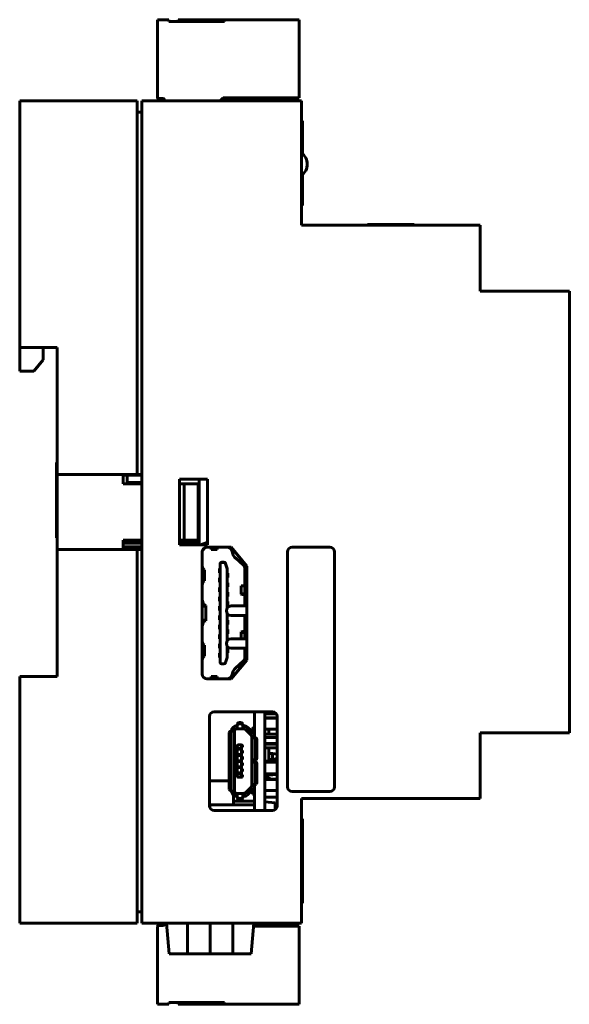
# Model space of a CAD drawing. Header units: millimetres. Extents: x 0 to 1188, y 0 to 420.
# Tile 15 of 17: x 915 to 974, y 173 to 278. Entities that reach past the tile are written whole.
import ezdxf

# ---------------------------------------------------------------- set-up
doc = ezdxf.new("R2010")
doc.units = ezdxf.units.MM
doc.linetypes.add('K5LT_BASIC', pattern=[0])
doc.layers.add('Системный слой (1)', color=7, linetype='Continuous', true_color=0x909090)

# ---------------------------------------------------------------- blocks, each defined once
blk = doc.blocks.new('U152')
at = {"layer": 'Системный слой (1)', "color": 5, "linetype": 'K5LT_BASIC', "lineweight": 60, "true_color": 0x0000ff}
for p, q in [((937.87, 195.81), (937.92, 195.67)), ((937.92, 195.67), (938.03, 195.61)), ((938.03, 195.61), (938.03, 195.61))]:
    blk.add_line(p, q, dxfattribs=at)
blk = doc.blocks.new('U153')
at = {"layer": 'Системный слой (1)', "color": 5, "linetype": 'K5LT_BASIC', "lineweight": 60, "true_color": 0x0000ff}
for p, q in [((938.53, 202.57), (938.48, 202.57)), ((939.22, 202.57), (939.13, 202.57))]:
    blk.add_line(p, q, dxfattribs=at)
blk = doc.blocks.new('U154')
at = {"layer": 'Системный слой (1)', "color": 5, "linetype": 'K5LT_BASIC', "lineweight": 60, "true_color": 0x0000ff}
for p, q in [((937.73, 195.67), (937.68, 195.81)), ((937.84, 195.61), (937.73, 195.67))]:
    blk.add_line(p, q, dxfattribs=at)
blk = doc.blocks.new('U155')
at = {"layer": 'Системный слой (1)', "color": 5, "linetype": 'K5LT_BASIC', "lineweight": 60, "true_color": 0x0000ff}
for p, q in [((940.13, 202.27), (940.08, 202.07)), ((940.38, 202.46), (940.13, 202.27))]:
    blk.add_line(p, q, dxfattribs=at)
blk = doc.blocks.new('U156')
at = {"layer": 'Системный слой (1)', "color": 5, "linetype": 'K5LT_BASIC', "lineweight": 60, "true_color": 0x0000ff}
for p, q in [((940.28, 196.31), (940.39, 196.37)), ((940.28, 196.31), (940.28, 196.31)), ((940.39, 196.37), (940.44, 196.51))]:
    blk.add_line(p, q, dxfattribs=at)
blk = doc.blocks.new('U157')
at = {"layer": 'Системный слой (1)', "color": 5, "linetype": 'K5LT_BASIC', "lineweight": 60, "true_color": 0x0000ff}
for p, q in [((940.37, 198.93), (940.44, 199.14)), ((940.2, 198.84), (940.37, 198.93)), ((940.2, 198.84), (940.2, 198.84))]:
    blk.add_line(p, q, dxfattribs=at)
blk = doc.blocks.new('U158')
at = {"layer": 'Системный слой (1)', "color": 5, "linetype": 'K5LT_BASIC', "lineweight": 60, "true_color": 0x0000ff}
for p, q in [((940.47, 196.31), (940.58, 196.37)), ((940.58, 196.37), (940.62, 196.51))]:
    blk.add_line(p, q, dxfattribs=at)
blk = doc.blocks.new('U159')
at = {"layer": 'Системный слой (1)', "color": 5, "linetype": 'K5LT_BASIC', "lineweight": 60, "true_color": 0x0000ff}
for p, q in [((940.13, 202.27), (940.08, 202.07)), ((940.38, 202.45), (940.13, 202.27))]:
    blk.add_line(p, q, dxfattribs=at)
blk = doc.blocks.new('U160')
at = {"layer": 'Системный слой (1)', "color": 5, "linetype": 'K5LT_BASIC', "lineweight": 60, "true_color": 0x0000ff}
for p, q in [((940.08, 195.57), (940.19, 195.28)), ((940.19, 195.28), (940.38, 195.18))]:
    blk.add_line(p, q, dxfattribs=at)
blk = doc.blocks.new('U161')
at = {"layer": 'Системный слой (1)', "color": 5, "linetype": 'K5LT_BASIC', "lineweight": 60, "true_color": 0x0000ff}
for p, q in [((940.62, 199.14), (940.55, 198.93)), ((940.55, 198.93), (940.39, 198.84))]:
    blk.add_line(p, q, dxfattribs=at)
blk = doc.blocks.new('U162')
at = {"layer": 'Системный слой (1)', "color": 5, "linetype": 'K5LT_BASIC', "lineweight": 60, "true_color": 0x0000ff}
for p, q in [((938.09, 195.22), (937.93, 195.61)), ((938.48, 195.06), (938.09, 195.22))]:
    blk.add_line(p, q, dxfattribs=at)
blk = doc.blocks.new('U163')
at = {"layer": 'Системный слой (1)', "color": 5, "linetype": 'K5LT_BASIC', "lineweight": 60, "true_color": 0x0000ff}
for p, q in [((945.48, 266.44), (945.48, 263.44)), ((945.48, 261.2), (945.48, 258.44))]:
    blk.add_line(p, q, dxfattribs=at)
blk = doc.blocks.new('U164')
at = {"layer": 'Системный слой (1)', "color": 5, "linetype": 'K5LT_BASIC', "lineweight": 60, "true_color": 0x0000ff}
for p, q in [((941.88, 202.2), (941.88, 201.69)), ((941.88, 200.7), (941.88, 200.61)), ((941.88, 200.21), (941.88, 198.81)), ((941.88, 197.45), (941.88, 197.29))]:
    blk.add_line(p, q, dxfattribs=at)
blk = doc.blocks.new('U165')
at = {"layer": 'Системный слой (1)', "color": 5, "linetype": 'K5LT_BASIC', "lineweight": 60, "true_color": 0x0000ff}
for p, q in [((930.76, 269.07), (928.38, 269.07)), ((941.88, 269.07), (939.97, 269.07))]:
    blk.add_line(p, q, dxfattribs=at)
blk = doc.blocks.new('U166')
at = {"layer": 'Системный слой (1)', "color": 5, "linetype": 'K5LT_BASIC', "lineweight": 60, "true_color": 0x0000ff}
for p, q in [((928.03, 222.02), (928.03, 222.32)), ((928.03, 221.34), (928.03, 221.61))]:
    blk.add_line(p, q, dxfattribs=at)
blk = doc.blocks.new('U167')
at = {"layer": 'Системный слой (1)', "color": 5, "linetype": 'K5LT_BASIC', "lineweight": 60, "true_color": 0x0000ff}
for p, q in [((940.38, 201.31), (940.38, 204.07)), ((940.38, 198.81), (940.38, 198.84)), ((940.38, 193.57), (940.38, 196.31))]:
    blk.add_line(p, q, dxfattribs=at)
blk = doc.blocks.new('U168')
at = {"layer": 'Системный слой (1)', "color": 5, "linetype": 'K5LT_BASIC', "lineweight": 60, "true_color": 0x0000ff}
for p, q in [((939.16, 217.47), (938.95, 217.47)), ((938.95, 217.47), (938.95, 217.47)), ((938.95, 217.47), (939.12, 217.47)), ((939.12, 217.47), (939.29, 217.47))]:
    blk.add_line(p, q, dxfattribs=at)
blk = doc.blocks.new('U169')
at = {"layer": 'Системный слой (1)', "color": 5, "linetype": 'K5LT_BASIC', "lineweight": 60, "true_color": 0x0000ff}
for p, q in [((938.95, 212.56), (939.13, 212.61)), ((938.95, 212.55), (938.95, 212.56)), ((939.16, 212.51), (938.95, 212.55)), ((939.13, 212.61), (939.29, 212.62))]:
    blk.add_line(p, q, dxfattribs=at)
blk = doc.blocks.new('U170')
at = {"layer": 'Системный слой (1)', "color": 5, "linetype": 'K5LT_BASIC', "lineweight": 60, "true_color": 0x0000ff}
for p, q in [((937.46, 219.23), (937.46, 215.09)), ((937.46, 214.54), (937.46, 211.59)), ((937.46, 211.04), (937.46, 209.89))]:
    blk.add_line(p, q, dxfattribs=at)
blk = doc.blocks.new('U171')
at = {"layer": 'Системный слой (1)', "color": 5, "linetype": 'K5LT_BASIC', "lineweight": 60, "true_color": 0x0000ff}
for p, q in [((939.35, 219.29), (939.35, 215.32)), ((939.35, 214.32), (939.35, 211.82)), ((939.35, 210.82), (939.35, 209.83))]:
    blk.add_line(p, q, dxfattribs=at)
blk = doc.blocks.new('U172')
at = {"layer": 'Системный слой (1)', "color": 5, "linetype": 'K5LT_BASIC', "lineweight": 60, "true_color": 0x0000ff}
for p, q in [((934.93, 207.74), (935.27, 207.57)), ((935.27, 207.57), (935.3, 207.57))]:
    blk.add_line(p, q, dxfattribs=at)
blk = doc.blocks.new('U173')
at = {"layer": 'Системный слой (1)', "color": 5, "linetype": 'K5LT_BASIC', "lineweight": 60, "true_color": 0x0000ff}
for p, q in [((934.87, 215.28), (934.8, 215.27)), ((935.2, 215.38), (934.87, 215.28)), ((934.94, 215.48), (935.2, 215.38))]:
    blk.add_line(p, q, dxfattribs=at)
blk = doc.blocks.new('U174')
at = {"layer": 'Системный слой (1)', "color": 5, "linetype": 'K5LT_BASIC', "lineweight": 60, "true_color": 0x0000ff}
for p, q in [((937.71, 207.61), (937.59, 207.57)), ((937.96, 207.91), (937.71, 207.61))]:
    blk.add_line(p, q, dxfattribs=at)
blk = doc.blocks.new('U175')
at = {"layer": 'Системный слой (1)', "color": 5, "linetype": 'K5LT_BASIC', "lineweight": 60, "true_color": 0x0000ff}
for p, q in [((935.37, 207.57), (935.75, 207.57)), ((936.39, 207.57), (936.77, 207.57))]:
    blk.add_line(p, q, dxfattribs=at)
blk = doc.blocks.new('U176')
at = {"layer": 'Системный слой (1)', "color": 5, "linetype": 'K5LT_BASIC', "lineweight": 60, "true_color": 0x0000ff}
for p, q in [((934.8, 213.85), (935.19, 213.76)), ((935.2, 213.75), (934.94, 213.66)), ((935.19, 213.76), (935.2, 213.75))]:
    blk.add_line(p, q, dxfattribs=at)
blk = doc.blocks.new('U177')
at = {"layer": 'Системный слой (1)', "color": 5, "linetype": 'K5LT_BASIC', "lineweight": 60, "true_color": 0x0000ff}
for p, q in [((935.3, 207.57), (935.75, 207.57)), ((936.39, 207.57), (937.48, 207.57))]:
    blk.add_line(p, q, dxfattribs=at)
blk = doc.blocks.new('U178')
at = {"layer": 'Системный слой (1)', "color": 5, "linetype": 'K5LT_BASIC', "lineweight": 60, "true_color": 0x0000ff}
for p, q in [((938.95, 216.56), (939.12, 216.61)), ((938.98, 216.54), (938.95, 216.56)), ((939.29, 216.51), (938.98, 216.54)), ((939.12, 216.61), (939.16, 216.61))]:
    blk.add_line(p, q, dxfattribs=at)
blk = doc.blocks.new('U179')
at = {"layer": 'Системный слой (1)', "color": 5, "linetype": 'K5LT_BASIC', "lineweight": 60, "true_color": 0x0000ff}
for p, q in [((934.82, 221.21), (935.07, 221.5)), ((935.07, 221.5), (935.3, 221.56))]:
    blk.add_line(p, q, dxfattribs=at)

msp = doc.modelspace()

# ---------------------------------------------------------------- linework, layer by layer
at = {"layer": 'Системный слой (1)', "color": 5, "linetype": 'K5LT_BASIC', "lineweight": 60, "true_color": 0x0000ff}
for p, q in [((930.04, 277.7), (931.24, 277.7)), ((930.04, 269.42), (930.04, 277.7)), ((930.04, 277.7), (931.24, 277.7)), ((930.04, 269.42), (930.04, 277.7)), ((930.04, 277.7), (931.24, 277.7)), ((930.04, 277.7), (931.24, 277.7)), ((931.24, 277.5), (931.24, 277.7)), ((932.24, 277.5), (932.24, 277.7)), ((937.16, 277.7), (932.24, 277.7)), ((937.16, 277.7), (932.24, 277.7)), ((932.24, 277.5), (932.24, 277.7)), ((932.24, 277.5), (932.24, 277.7)), ((932.24, 277.5), (932.24, 277.7)), ((937.16, 277.7), (932.24, 277.7)), ((937.16, 277.7), (932.24, 277.7)), ((937.16, 277.7), (932.24, 277.7)), ((932.24, 277.5), (932.24, 277.7)), ((937.16, 277.7), (932.24, 277.7)), ((937.16, 277.7), (932.24, 277.7)), ((932.24, 277.5), (932.24, 277.7)), ((932.24, 277.5), (932.24, 277.7)), ((932.24, 277.5), (932.24, 277.7)), ((937.16, 277.7), (932.24, 277.7)), ((937.16, 277.7), (932.24, 277.7)), ((932.24, 277.5), (932.24, 277.7)), ((937.16, 277.7), (932.24, 277.7)), ((937.16, 277.7), (932.24, 277.7)), ((937.16, 277.7), (932.24, 277.7)), ((937.16, 277.7), (932.24, 277.7)), ((937.16, 277.7), (932.24, 277.7)), ((937.16, 277.7), (945.14, 277.7)), ((937.16, 277.7), (945.14, 277.7)), ((937.16, 277.7), (937.16, 277.5)), ((937.16, 277.7), (945.14, 277.7)), ((937.16, 277.7), (945.14, 277.7)), ((945.14, 277.7), (945.14, 269.37)), ((931.24, 277.5), (932.24, 277.5)), ((931.24, 277.5), (937.16, 277.5)), ((931.24, 277.5), (932.24, 277.5)), ((931.24, 277.5), (932.24, 277.5)), ((930.66, 269.32), (930.14, 269.32)), ((937.02, 269.37), (936.72, 269.07)), ((945.14, 269.37), (937.02, 269.37)), ((915.38, 269.07), (915.38, 242.82)), ((915.38, 269.07), (927.88, 269.07)), ((927.88, 229.32), (927.88, 269.07)), ((928.38, 269.07), (928.38, 181.57)), ((945.38, 269.07), (928.38, 269.07)), ((928.38, 269.07), (928.38, 267.87)), ((930.76, 269.22), (930.76, 269.07)), ((930.76, 269.22), (930.76, 269.07)), ((945.38, 255.82), (945.38, 269.07)), ((927.88, 267.87), (928.38, 267.87)), ((945.38, 266.94), (945.48, 266.94)), ((945.48, 266.94), (945.48, 266.44)), ((945.38, 257.94), (945.48, 257.94)), ((945.48, 258.44), (945.48, 257.94)), ((964.38, 255.82), (945.38, 255.82)), ((952.38, 255.82), (952.38, 255.92)), ((952.38, 255.92), (952.88, 255.92)), ((952.38, 255.82), (952.88, 255.82)), ((952.88, 255.92), (956.88, 255.92)), ((952.88, 255.82), (956.88, 255.82)), ((956.88, 255.92), (957.38, 255.92)), ((956.88, 255.82), (957.38, 255.82)), ((957.38, 255.82), (957.38, 255.92)), ((964.38, 248.82), (964.38, 255.82)), ((973.88, 248.82), (964.38, 248.82)), ((973.88, 201.82), (973.88, 248.82)), ((919.38, 242.82), (915.38, 242.82)), ((915.38, 240.32), (915.38, 242.82)), ((917.88, 242.82), (917.88, 241.52)), ((919.38, 229.32), (919.38, 242.82)), ((917.88, 241.52), (916.88, 240.32)), ((916.88, 240.32), (915.38, 240.32)), ((919.28, 230.57), (919.28, 222.57)), ((919.28, 230.57), (919.38, 230.57)), ((919.38, 229.32), (919.38, 221.32)), ((927.88, 229.32), (919.38, 229.32)), ((926.38, 229.23), (926.38, 229.32)), ((926.38, 229.32), (926.38, 228.32)), ((928.38, 229.23), (926.38, 229.23)), ((926.83, 228.47), (926.83, 229.23)), ((928.38, 228.47), (926.83, 228.47)), ((927.02, 228.39), (927.02, 228.47)), ((927.02, 228.32), (927.02, 228.39)), ((927.02, 228.39), (928.38, 228.39)), ((927.02, 228.32), (927.02, 228.39)), ((928.38, 229.32), (927.88, 229.32)), ((935.38, 228.82), (932.38, 228.82)), ((932.38, 228.82), (932.38, 221.82)), ((934.49, 223.27), (934.49, 228.82)), ((934.49, 228.82), (934.49, 222.02)), ((935.38, 221.82), (935.38, 228.82)), ((928.38, 228.32), (926.38, 228.32)), ((932.38, 228.32), (932.88, 228.32)), ((932.88, 228.32), (934.38, 228.32)), ((932.88, 222.32), (932.88, 228.32)), ((934.38, 222.32), (934.38, 228.32)), ((919.28, 222.57), (919.38, 222.57)), ((926.38, 222.32), (926.38, 221.32)), ((928.38, 222.32), (926.38, 222.32)), ((927.98, 222.1), (927.98, 222.32)), ((927.98, 222.1), (928.03, 222.1)), ((927.98, 222.02), (927.98, 222.1)), ((932.38, 222.32), (932.88, 222.32)), ((932.88, 222.32), (934.38, 222.32)), ((919.38, 207.82), (919.38, 221.32)), ((919.38, 221.32), (927.88, 221.32)), ((928.38, 222.02), (926.38, 222.02)), ((926.38, 221.61), (926.38, 222.02)), ((928.38, 221.61), (926.38, 221.61)), ((927.88, 181.57), (927.88, 221.32)), ((927.88, 221.32), (928.38, 221.32)), ((927.98, 221.34), (928.38, 221.34)), ((927.98, 221.32), (927.98, 221.34)), ((928.03, 221.34), (928.38, 221.34)), ((932.38, 222.02), (934.49, 222.02)), ((932.38, 221.82), (935.38, 221.82)), ((935.3, 222.09), (934.62, 221.82)), ((934.65, 221.82), (935.3, 222.06)), ((934.8, 221.07), (934.8, 208.07)), ((935.38, 222.09), (935.3, 222.09)), ((935.38, 222.06), (935.3, 222.06)), ((937.88, 221.57), (935.3, 221.57)), ((935.3, 221.56), (937.48, 221.56)), ((935.37, 222.06), (935.37, 222.07)), ((935.37, 222.07), (935.38, 222.07)), ((935.38, 222.06), (935.37, 222.06)), ((935.75, 221.56), (935.77, 221.48)), ((935.77, 221.48), (935.77, 221.32)), ((935.77, 221.48), (936.38, 221.48)), ((935.77, 221.32), (936.38, 221.32)), ((936.38, 221.48), (936.39, 221.56)), ((936.38, 221.32), (936.38, 221.48)), ((939.55, 219.57), (937.88, 221.57)), ((938.07, 220.86), (937.96, 221.21)), ((943.88, 221.07), (943.88, 196.07)), ((948.38, 221.57), (944.38, 221.57)), ((948.88, 196.07), (948.88, 221.07)), ((939.19, 219.65), (938.34, 220.43)), ((934.89, 219.23), (934.8, 219.55)), ((935.05, 219.15), (934.89, 219.23)), ((934.89, 217.91), (934.89, 219.23)), ((935.05, 217.99), (935.05, 219.15)), ((936.63, 219.3), (936.63, 219.29)), ((936.7, 219.3), (936.63, 219.3)), ((936.63, 219.29), (936.63, 218.84)), ((936.7, 219.29), (936.63, 219.29)), ((936.7, 219.76), (936.7, 219.77)), ((936.7, 219.76), (936.7, 209.36)), ((937.11, 219.97), (936.9, 219.97)), ((936.9, 219.96), (937.11, 219.96)), ((937.45, 219.3), (937.3, 219.83)), ((937.3, 219.82), (937.45, 219.29)), ((937.45, 219.3), (937.45, 219.29)), ((937.46, 219.25), (937.46, 219.23)), ((939.55, 209.57), (939.55, 219.57)), ((934.8, 217.58), (934.89, 217.91)), ((934.89, 217.91), (935.05, 217.99)), ((936.63, 218.84), (936.7, 218.84)), ((936.63, 218.3), (936.63, 218.29)), ((936.7, 218.3), (936.63, 218.3)), ((936.7, 218.29), (936.63, 218.29)), ((936.63, 218.29), (936.63, 217.84)), ((937.53, 218.8), (937.46, 218.8)), ((937.46, 218.79), (937.53, 218.79)), ((937.46, 218.34), (937.53, 218.34)), ((937.53, 218.79), (937.53, 218.8)), ((937.53, 218.34), (937.53, 218.79)), ((936.63, 217.84), (936.7, 217.84)), ((936.7, 217.3), (936.63, 217.3)), ((936.63, 217.3), (936.63, 217.29)), ((936.63, 217.29), (936.63, 216.84)), ((936.7, 217.29), (936.63, 217.29)), ((937.53, 217.8), (937.46, 217.8)), ((937.46, 217.79), (937.53, 217.79)), ((937.46, 217.34), (937.53, 217.34)), ((937.53, 217.79), (937.53, 217.8)), ((937.53, 217.34), (937.53, 217.79)), ((938.95, 216.57), (938.95, 217.47)), ((939.35, 217.47), (939.16, 217.47)), ((934.8, 215.89), (934.83, 215.89)), ((934.83, 215.89), (934.94, 215.48)), ((936.63, 216.84), (936.7, 216.84)), ((936.63, 216.3), (936.63, 216.29)), ((936.7, 216.3), (936.63, 216.3)), ((936.7, 216.29), (936.63, 216.29)), ((936.63, 216.29), (936.63, 215.84)), ((936.63, 215.84), (936.7, 215.84)), ((937.53, 216.8), (937.46, 216.8)), ((937.46, 216.79), (937.53, 216.79)), ((937.46, 216.34), (937.53, 216.34)), ((937.53, 216.79), (937.53, 216.8)), ((937.53, 216.34), (937.53, 216.79)), ((939.16, 216.61), (939.35, 216.63)), ((935.2, 213.75), (935.2, 215.38)), ((936.7, 215.3), (936.63, 215.3)), ((936.63, 215.3), (936.63, 215.29)), ((936.7, 215.29), (936.63, 215.29)), ((936.63, 215.29), (936.63, 214.84)), ((936.63, 214.84), (936.7, 214.84)), ((937.53, 215.8), (937.46, 215.8)), ((937.46, 215.79), (937.53, 215.79)), ((937.46, 215.34), (937.53, 215.34)), ((937.53, 215.79), (937.53, 215.8)), ((937.53, 215.34), (937.53, 215.79)), ((937.88, 215.32), (939.55, 215.32)), ((936.7, 214.3), (936.63, 214.3)), ((936.63, 214.3), (936.63, 214.29)), ((936.63, 214.29), (936.63, 213.84)), ((936.7, 214.29), (936.63, 214.29)), ((936.63, 213.84), (936.7, 213.84)), ((937.46, 214.34), (937.53, 214.34)), ((937.53, 213.8), (937.46, 213.8)), ((937.46, 213.79), (937.53, 213.79)), ((937.53, 214.34), (937.53, 214.46)), ((937.53, 213.79), (937.53, 213.8)), ((937.53, 213.34), (937.53, 213.79)), ((939.55, 214.32), (937.88, 214.32)), ((934.83, 213.26), (934.8, 213.26)), ((934.94, 213.66), (934.83, 213.26)), ((936.63, 213.3), (936.63, 213.29)), ((936.7, 213.3), (936.63, 213.3)), ((936.63, 213.29), (936.63, 212.84)), ((936.7, 213.29), (936.63, 213.29)), ((936.63, 212.84), (936.7, 212.84)), ((937.46, 213.34), (937.53, 213.34)), ((937.53, 212.8), (937.46, 212.8)), ((937.46, 212.79), (937.53, 212.79)), ((937.53, 212.79), (937.53, 212.8)), ((937.53, 212.34), (937.53, 212.79)), ((936.7, 212.3), (936.63, 212.3)), ((936.63, 212.3), (936.63, 212.29)), ((936.63, 212.29), (936.63, 211.84)), ((936.7, 212.29), (936.63, 212.29)), ((936.63, 211.84), (936.7, 211.84)), ((937.46, 212.34), (937.53, 212.34)), ((937.53, 211.8), (937.46, 211.8)), ((937.46, 211.79), (937.53, 211.79)), ((937.53, 211.79), (937.53, 211.8)), ((937.53, 211.68), (937.53, 211.79)), ((937.88, 211.82), (939.55, 211.82)), ((938.95, 212.56), (938.95, 211.82)), ((939.35, 212.49), (939.16, 212.51)), ((934.89, 211.23), (934.8, 211.55)), ((935.05, 211.15), (934.89, 211.23)), ((934.89, 209.91), (934.89, 211.23)), ((935.05, 209.99), (935.05, 211.15)), ((936.7, 211.3), (936.63, 211.3)), ((936.63, 211.3), (936.63, 211.29)), ((936.7, 211.29), (936.63, 211.29)), ((936.63, 211.29), (936.63, 210.84)), ((936.63, 210.84), (936.7, 210.84)), ((937.53, 210.8), (937.46, 210.8)), ((937.53, 210.79), (937.46, 210.79)), ((937.53, 210.8), (937.53, 210.79)), ((937.53, 210.79), (937.53, 210.34)), ((939.55, 210.82), (937.88, 210.82)), ((934.8, 209.58), (934.89, 209.91)), ((934.89, 209.91), (935.05, 209.99)), ((936.7, 210.3), (936.63, 210.3)), ((936.63, 210.3), (936.63, 210.29)), ((936.7, 210.29), (936.63, 210.29)), ((936.63, 210.29), (936.63, 209.84)), ((936.63, 209.84), (936.7, 209.84)), ((937.3, 209.31), (937.45, 209.83)), ((937.46, 210.34), (937.53, 210.34)), ((937.88, 207.57), (939.55, 209.57)), ((937.11, 209.16), (936.9, 209.16)), ((939.19, 209.48), (938.34, 208.7)), ((938.34, 208.69), (939.19, 209.46)), ((915.38, 207.82), (915.38, 181.57)), ((915.38, 207.82), (919.38, 207.82)), ((935.3, 207.57), (937.88, 207.57)), ((935.37, 207.57), (935.37, 207.57)), ((935.77, 207.65), (935.75, 207.57)), ((935.77, 207.82), (936.38, 207.82)), ((935.77, 207.82), (935.77, 207.65)), ((935.77, 207.65), (936.38, 207.65)), ((936.38, 207.65), (936.38, 207.82)), ((936.39, 207.57), (936.38, 207.65)), ((936.77, 207.57), (936.77, 207.57)), ((938.07, 208.27), (937.96, 207.92)), ((937.96, 207.91), (938.07, 208.25)), ((935.58, 203.57), (935.58, 194.07)), ((942.28, 204.07), (936.08, 204.07)), ((941.48, 193.57), (941.48, 204.07)), ((941.48, 203.86), (942.69, 203.86)), ((941.48, 203.42), (941.87, 203.42)), ((941.93, 203.42), (941.48, 203.42)), ((941.87, 203.4), (941.48, 203.4)), ((941.48, 203.4), (941.93, 203.4)), ((941.87, 203.42), (942.78, 203.42)), ((942.78, 203.4), (941.87, 203.4)), ((942.78, 203.42), (941.93, 203.42)), ((941.93, 203.4), (942.78, 203.4)), ((942.78, 194.07), (942.78, 203.57)), ((938.53, 202.56), (938.48, 202.56)), ((938.53, 202.26), (938.48, 202.26)), ((938.53, 202.73), (938.53, 202.61)), ((938.53, 202.61), (938.53, 202.44)), ((938.53, 202.44), (938.53, 202.26)), ((938.53, 202.26), (939.13, 202.26)), ((938.73, 202.91), (938.93, 202.91)), ((938.93, 202.79), (938.73, 202.79)), ((939.13, 202.73), (939.13, 202.61)), ((939.13, 202.44), (939.13, 202.61)), ((939.13, 202.57), (939.22, 202.57)), ((939.22, 202.57), (939.13, 202.57)), ((939.13, 202.56), (939.22, 202.56)), ((939.13, 202.26), (939.13, 202.44)), ((939.13, 202.26), (939.22, 202.26)), ((939.22, 202.57), (939.23, 202.57)), ((939.23, 202.57), (939.22, 202.57)), ((939.4, 202.19), (940, 201.58)), ((939.85, 202.17), (939.61, 202.41)), ((939.61, 202.41), (940.08, 201.94)), ((940.22, 201.8), (939.61, 202.4)), ((940.22, 201.8), (939.61, 202.4)), ((941.93, 202.2), (941.48, 202.2)), ((942.78, 202.2), (941.93, 202.2)), ((937.68, 195.81), (937.68, 201.81)), ((937.68, 201.54), (937.68, 200.84)), ((937.68, 201.54), (937.68, 201.54)), ((937.68, 201.54), (937.68, 201.54)), ((937.84, 202.01), (937.93, 202.01)), ((937.87, 195.81), (937.87, 201.81)), ((937.93, 202.01), (937.93, 202.02)), ((937.93, 202.01), (938.23, 202.01)), ((938.12, 202.01), (938.03, 202.01)), ((938.23, 202.01), (938.23, 202.01)), ((938.23, 202.01), (938.23, 195.61)), ((939.85, 202.17), (939.85, 202.17)), ((940.08, 201.95), (940, 202.02)), ((940.08, 201.94), (940.08, 202.07)), ((940.08, 202.07), (940.08, 202.07)), ((940.08, 201.31), (940.08, 201.41)), ((940.08, 201.31), (940.38, 201.31)), ((940.08, 201.31), (940.08, 198.84)), ((940.28, 201.31), (940.19, 201.31)), ((940.38, 201.41), (940.38, 201.31)), ((940.38, 201.31), (940.47, 201.31)), ((942.78, 201.69), (941.48, 201.69)), ((941.48, 201.69), (942.78, 201.69)), ((942.78, 201.68), (941.48, 201.68)), ((941.48, 201.68), (942.78, 201.68)), ((942.78, 201.68), (941.48, 201.68)), ((941.48, 201.68), (942.78, 201.68)), ((942.78, 201.67), (941.48, 201.67)), ((941.48, 201.67), (942.78, 201.67)), ((942.78, 201.32), (941.48, 201.32)), ((964.38, 201.82), (973.88, 201.82)), ((964.38, 194.82), (964.38, 201.82)), ((937.68, 200.84), (937.68, 200.84)), ((938.51, 200.34), (938.51, 200.35)), ((938.51, 197.29), (938.51, 200.34)), ((938.91, 200.55), (938.71, 200.55)), ((938.84, 199.93), (938.84, 200.3)), ((938.84, 200.3), (938.91, 200.3)), ((938.84, 200.24), (938.99, 200.24)), ((938.99, 200.3), (938.99, 200.25)), ((938.99, 200.24), (938.99, 200.25)), ((938.99, 200.24), (938.99, 199.99)), ((939.11, 200.34), (939.11, 200.35)), ((939.11, 200.3), (939.11, 200.34)), ((940.44, 201.11), (940.44, 199.14)), ((940.62, 201.11), (940.62, 199.14)), ((942.78, 200.7), (941.48, 200.7)), ((941.48, 200.61), (942.78, 200.61)), ((942.78, 200.61), (941.48, 200.61)), ((942.78, 200.21), (941.48, 200.21)), ((938.23, 199.22), (938.51, 199.22)), ((938.23, 199.2), (938.35, 199.2)), ((938.4, 199.2), (938.23, 199.2)), ((938.4, 199.2), (938.4, 198.45)), ((938.4, 199.2), (938.4, 199.2)), ((938.84, 199.99), (938.99, 199.99)), ((938.99, 199.94), (938.84, 199.94)), ((938.84, 199.93), (938.91, 199.93)), ((938.84, 199.65), (938.91, 199.65)), ((938.84, 199.28), (938.84, 199.65)), ((938.84, 199.59), (938.99, 199.59)), ((938.84, 199.34), (938.99, 199.34)), ((938.99, 199.29), (938.84, 199.29)), ((938.84, 199.28), (938.91, 199.28)), ((938.99, 199.99), (938.99, 199.94)), ((939.11, 199.94), (938.99, 199.94)), ((938.99, 199.65), (938.99, 199.6)), ((938.99, 199.59), (938.99, 199.6)), ((938.99, 199.34), (938.99, 199.59)), ((938.99, 199.34), (938.99, 199.29)), ((939.11, 199.29), (938.99, 199.29)), ((939.11, 199.93), (939.11, 199.94)), ((939.11, 199.93), (939.11, 199.65)), ((939.11, 199.28), (939.11, 199.29)), ((939.11, 199.28), (939.11, 199)), ((941.88, 199.63), (942.28, 199.63)), ((941.88, 199.63), (942.28, 199.63)), ((941.88, 199.63), (942.28, 199.63)), ((941.88, 199.63), (942.28, 199.63)), ((941.88, 199.63), (942.28, 199.63)), ((941.88, 199.63), (942.28, 199.63)), ((941.88, 199.63), (942.28, 199.63)), ((942.28, 198.99), (942.28, 199.63)), ((942.28, 199.63), (942.78, 199.54)), ((942.28, 199.63), (942.78, 199.54)), ((942.28, 199.63), (942.78, 199.54)), ((942.28, 199.63), (942.78, 199.54)), ((942.28, 199.63), (942.78, 199.54)), ((942.28, 199.63), (942.78, 199.54)), ((942.28, 199.63), (942.78, 199.54)), ((942.78, 199.08), (942.28, 198.99)), ((938.23, 198.45), (938.35, 198.45)), ((938.23, 198.42), (938.51, 198.42)), ((938.51, 198.42), (938.23, 198.42)), ((938.84, 198.63), (938.84, 199)), ((938.84, 199), (938.91, 199)), ((938.84, 198.94), (938.99, 198.94)), ((938.84, 198.69), (938.99, 198.69)), ((938.99, 198.64), (938.84, 198.64)), ((938.84, 198.63), (938.91, 198.63)), ((938.84, 197.98), (938.84, 198.35)), ((938.84, 198.35), (938.91, 198.35)), ((938.84, 198.29), (938.99, 198.29)), ((938.84, 198.04), (938.99, 198.04)), ((938.99, 199), (938.99, 198.95)), ((938.99, 198.94), (938.99, 198.95)), ((938.99, 198.69), (938.99, 198.94)), ((938.99, 198.69), (938.99, 198.64)), ((939.11, 198.64), (938.99, 198.64)), ((938.99, 198.35), (938.99, 198.3)), ((938.99, 198.29), (938.99, 198.3)), ((938.99, 198.04), (938.99, 198.29)), ((938.99, 198.04), (938.99, 197.99)), ((939.11, 198.63), (939.11, 198.64)), ((939.11, 198.63), (939.11, 198.35)), ((940.08, 198.81), (940.08, 198.84)), ((940.08, 198.81), (940.08, 198.81)), ((940.08, 198.81), (940.08, 196.31)), ((940.19, 198.84), (940.2, 198.84)), ((940.2, 198.81), (940.19, 198.81)), ((940.39, 198.84), (940.2, 198.84)), ((940.33, 198.84), (940.33, 198.82)), ((940.33, 198.82), (940.38, 198.82)), ((940.38, 198.81), (940.39, 198.81)), ((940.44, 198.51), (940.44, 196.51)), ((940.62, 198.51), (940.62, 196.51)), ((942.78, 198.81), (941.48, 198.81)), ((942.78, 198.81), (941.48, 198.81)), ((942.78, 198.8), (941.48, 198.8)), ((942.78, 198.8), (941.48, 198.8)), ((941.48, 198.74), (942.78, 198.74)), ((941.48, 198.74), (942.78, 198.74)), ((942.78, 198.7), (941.48, 198.7)), ((942.78, 198.7), (941.48, 198.7)), ((941.88, 198.99), (942.28, 198.99)), ((938.91, 197.09), (938.71, 197.09)), ((938.99, 197.99), (938.84, 197.99)), ((938.84, 197.98), (938.91, 197.98)), ((938.84, 197.33), (938.84, 197.7)), ((938.84, 197.7), (938.91, 197.7)), ((938.84, 197.64), (938.99, 197.64)), ((938.84, 197.39), (938.99, 197.39)), ((938.99, 197.34), (938.84, 197.34)), ((938.84, 197.33), (938.91, 197.33)), ((939.11, 197.99), (938.99, 197.99)), ((938.99, 197.7), (938.99, 197.65)), ((938.99, 197.64), (938.99, 197.65)), ((938.99, 197.39), (938.99, 197.64)), ((938.99, 197.39), (938.99, 197.34)), ((939.11, 197.34), (938.99, 197.34)), ((939.11, 197.98), (939.11, 197.99)), ((939.11, 197.98), (939.11, 197.7)), ((939.11, 197.33), (939.11, 197.34)), ((939.11, 197.33), (939.11, 197.29)), ((941.48, 197.45), (942.78, 197.45)), ((941.48, 197.29), (941.88, 197.29)), ((941.48, 197.12), (941.93, 197.12)), ((942.78, 197.4), (941.88, 197.32)), ((941.93, 197.12), (941.93, 196.88)), ((937.68, 196.72), (935.58, 196.72)), ((937.68, 196.79), (937.68, 196.79)), ((937.68, 196.09), (937.68, 196.79)), ((937.68, 196.79), (937.68, 196.79)), ((937.68, 196.09), (937.68, 196.09)), ((939.4, 195.44), (940, 196.05)), ((939.4, 195.44), (940, 196.05)), ((940, 196.04), (939.4, 195.44)), ((940, 196.04), (939.4, 195.43)), ((940.08, 196.22), (940.08, 196.31)), ((940.19, 196.31), (940.28, 196.31)), ((940.28, 196.31), (940.47, 196.31)), ((940.38, 196.31), (940.38, 196.22)), ((942.78, 196.88), (941.48, 196.88)), ((942.78, 196.85), (941.48, 196.85)), ((938.03, 195.61), (937.84, 195.61)), ((938.03, 195.61), (938.12, 195.61)), ((938.13, 194.18), (938.13, 195.19)), ((939.22, 195.37), (938.48, 195.37)), ((938.48, 195.36), (938.53, 195.36)), ((938.48, 195.06), (938.53, 195.06)), ((938.53, 195.36), (938.53, 195.19)), ((938.53, 195.19), (938.53, 195.02)), ((938.53, 195.02), (938.53, 194.89)), ((938.73, 195.37), (938.73, 195.37)), ((939.13, 195.19), (939.13, 195.36)), ((939.22, 195.36), (939.13, 195.36)), ((939.13, 195.02), (939.13, 195.19)), ((939.22, 195.06), (939.13, 195.06)), ((939.13, 194.89), (939.13, 195.02)), ((939.22, 195.37), (939.23, 195.37)), ((939.22, 195.37), (939.23, 195.37)), ((939.61, 195.22), (940.22, 195.83)), ((940.08, 195.57), (940.08, 195.69)), ((941.48, 195.69), (942.78, 195.69)), ((942.78, 195.69), (941.48, 195.69)), ((942.78, 194.99), (941.48, 194.99)), ((944.38, 195.57), (948.38, 195.57)), ((935.58, 194.18), (940.38, 194.18)), ((938.13, 194.57), (940.38, 194.57)), ((938.73, 194.83), (938.93, 194.83)), ((938.93, 194.71), (938.73, 194.71)), ((942.58, 194.38), (941.48, 194.48)), ((942.58, 193.67), (942.58, 194.38)), ((945.38, 181.57), (945.38, 194.82)), ((945.38, 194.82), (964.38, 194.82)), ((936.08, 193.57), (942.28, 193.57)), ((945.38, 192.69), (945.48, 192.69)), ((945.48, 192.69), (945.48, 192.19)), ((945.48, 192.19), (945.48, 184.19)), ((945.38, 183.69), (945.48, 183.69)), ((945.48, 184.19), (945.48, 183.69)), ((927.88, 182.77), (928.38, 182.77)), ((928.38, 182.77), (928.38, 181.57)), ((915.38, 181.57), (927.88, 181.57)), ((928.38, 181.57), (945.38, 181.57)), ((930.66, 181.32), (930.14, 181.32)), ((930.76, 181.42), (930.76, 181.57)), ((930.76, 181.42), (930.76, 181.57)), ((931.28, 178.32), (931, 181.57)), ((933.25, 178.32), (933.25, 181.57)), ((935.65, 178.32), (935.65, 181.57)), ((938.05, 178.32), (938.05, 181.57)), ((940.02, 178.32), (940.31, 181.57)), ((945.14, 181.27), (940.28, 181.27)), ((945.14, 172.94), (945.14, 181.27)), ((930.04, 181.22), (930.04, 172.94)), ((930.04, 181.22), (930.04, 172.94)), ((932.94, 178.32), (931.28, 178.32)), ((933.25, 178.32), (932.94, 178.32)), ((935.65, 178.32), (933.25, 178.32)), ((938.05, 178.32), (935.65, 178.32)), ((940.02, 178.32), (938.05, 178.32)), ((930.04, 172.94), (931.24, 172.94)), ((931.24, 173.14), (937.16, 173.14)), ((931.24, 173.14), (931.24, 172.94)), ((932.24, 173.14), (932.24, 172.94)), ((932.24, 173.14), (932.24, 172.94)), ((932.24, 172.94), (937.16, 172.94)), ((937.16, 172.94), (937.16, 173.14)), ((937.16, 172.94), (945.14, 172.94))]:
    msp.add_line(p, q, dxfattribs=at)
for centre, radius, start, end in [((930.14, 269.42), 0.1, 180, 225.0005), ((930.14, 269.42), 0.1, 180, 270), ((930.66, 269.22), 0.1, 0, 90), ((930.66, 269.22), 0.1, 0, 44.9996), ((940.43, 268.87), 0.5, 90.0452, 156.4219), ((944.48, 262.32), 1.5, 0, 53.1314), ((944.48, 262.32), 1.5, 306.8686, 0), ((944.48, 262.32), 1.5, 0, 11.2491), ((944.48, 262.32), 1.5, 348.7509, 0), ((934.29, 223.27), 0.2, 352.3375, 0), ((935.3, 221.07), 0.5, 90, 180), ((944.38, 221.07), 0.5, 90, 180), ((948.38, 221.07), 0.5, 0, 90), ((937.88, 214.82), 0.5, 90, 270), ((937.88, 211.32), 0.5, 90, 270), ((935.3, 208.07), 0.5, 180, 270), ((936.08, 203.57), 0.5, 90, 180), ((942.28, 203.57), 0.5, 0, 90), ((938.71, 197.29), 0.2, 180, 270), ((938.91, 197.29), 0.2, 270, 0), ((944.38, 196.07), 0.5, 180, 270), ((948.38, 196.07), 0.5, 270, 0), ((936.08, 194.07), 0.5, 180, 270), ((942.28, 194.07), 0.5, 270, 0), ((937.62, 191.45), 5.76, 26.45, 30.5587), ((930.14, 181.22), 0.1, 90, 180), ((930.14, 181.22), 0.1, 90, 180), ((930.66, 181.42), 0.1, 270, 0), ((930.66, 181.42), 0.1, 270, 0), ((940.43, 181.77), 0.5, 253.4035, 270), ((940.43, 181.77), 0.5, 253.4035, 270)]:
    msp.add_arc(centre, radius, start, end, dxfattribs=at)
for centre, major_axis, ratio, start_param, end_param in [((937.48, 221.06), (-0.5, 0), 0.999997, 3.447472, 4.712389), ((939.02, 221.16), (1, 0), 0.999997, 3.447472, 3.970442), ((936.9, 219.77), (-0.2, 0), 0.999997, 4.712389, 6.283185), ((936.9, 219.76), (-0.2, 0), 0.999997, 4.712389, 6.283185), ((937.11, 219.77), (0.2, 0), 0.999997, 0.2783, 1.570796), ((937.11, 219.76), (-0.2, 0), 0.999997, 3.419892, 4.712389), ((937.26, 219.25), (0.2, 0), 0.999997, 0, 0.2783), ((937.26, 219.23), (0.2, 0), 0.999997, 0, 0.2783), ((938.85, 219.29), (-0.5, 0), 0.999997, 3.141593, 3.970442), ((939.25, 217.47), (0.1, 0), 0.002551, 5.1553, 6.283185), ((939.25, 216.5), (0.1, 0), 0.108319, 0, 1.127885), ((939.25, 212.63), (-0.1, 0), 0.11342, 2.013707, 3.141593), ((937.26, 209.89), (0.2, 0), 0.999997, 6.004886, 6.283185), ((938.85, 209.84), (0.5, 0), 0.999997, 5.454336, 6.283185), ((938.85, 209.83), (0.5, 0), 0.999997, 5.454336, 6.283185), ((936.9, 209.36), (0.2, 0), 0.999997, 3.141593, 4.712389), ((937.11, 209.36), (0.2, 0), 0.999997, 4.712389, 6.004886), ((939.02, 207.97), (-1, 0), 0.999997, 5.454336, 5.977306), ((939.02, 207.95), (-1, 0), 0.999997, 5.454336, 5.977306), ((937.48, 208.07), (0.5, 0), 0.999997, 4.712389, 5.977306), ((938.48, 202.02), (-0.55, 0), 0.999997, 4.712389, 6.283185), ((938.48, 202.01), (-0.55, 0), 0.999997, 4.712389, 6.283185), ((938.48, 202.01), (-0.25, 0), 0.999997, 4.712389, 6.283185), ((938.73, 202.73), (-0.2, 0), 0.912359, 4.712389, 6.283185), ((938.73, 202.61), (-0.2, 0), 0.912359, 4.712389, 6.283185), ((938.93, 202.73), (-0.2, 0), 0.912359, 3.141593, 4.712389), ((938.93, 202.61), (0.2, 0), 0.912359, 0, 1.570796), ((939.22, 202.02), (0.55, 0), 0.999997, 0.785398, 1.570796), ((939.22, 202.01), (-0.55, 0), 0.999997, 3.926991, 4.712389), ((939.22, 202.01), (-0.25, 0), 0.999997, 3.926991, 4.712389), ((939.22, 202.02), (0.55, 0), 0.999997, 0.785398, 1.564336), ((939.22, 202.02), (-0.55, 0), 0.999997, 3.926991, 4.705928), ((937.84, 201.81), (-0.001, -0.2), 0.781626, 3.145682, 4.716478), ((938.03, 201.81), (0.001, 0.2), 0.781626, 0.004089, 1.574885), ((937.93, 202.01), (0.295, 0), 0.002551, 5.385913, 6.283185), ((940, 202.02), (0.15, -0.15), 0.001275, 3.142868, 4.713664), ((939.83, 201.41), (0.25, 0), 0.999997, 0, 0.785398), ((940.37, 201.31), (0.295, 0), 0.002551, 3.141593, 4.038865), ((939.83, 201.41), (0.55, 0), 0.999997, 0, 0.785398), ((939.83, 201.41), (0.55, 0), 0.999997, 0, 0.785398), ((940.28, 201.11), (-0.001, 0.2), 0.781626, 4.7083, 6.279096), ((940.47, 201.11), (-0.001, 0.2), 0.781626, 4.7083, 6.279096), ((938.71, 200.35), (-0.2, 0), 0.999997, 4.712389, 6.283185), ((938.71, 200.34), (-0.2, 0), 0.999997, 4.712389, 6.283185), ((939.04, 200.25), (-0.2, 0), 0.002551, 4.965069, 6.283185), ((938.91, 200.35), (0.2, 0), 0.999997, 0, 1.570796), ((938.91, 200.34), (-0.2, 0), 0.999997, 3.141593, 4.712389), ((938.91, 200.3), (0.2, 0), 0.002551, 4.712389, 6.283185), ((938.35, 199.2), (0.05, 0), 0.002551, 4.712389, 6.283185), ((939.04, 199.6), (-0.2, 0), 0.002551, 4.965069, 6.283185), ((938.91, 199.93), (0.2, 0), 0.002551, 4.712389, 6.283185), ((938.91, 199.65), (0.2, 0), 0.002551, 4.712389, 6.283185), ((938.91, 199.28), (0.2, 0), 0.002551, 4.712389, 6.283185), ((938.35, 198.45), (0.05, 0), 0.002551, 4.712389, 6.283185), ((939.04, 198.95), (-0.2, 0), 0.002551, 4.965069, 6.283185), ((939.04, 198.3), (-0.2, 0), 0.002551, 4.965069, 6.283185), ((938.91, 199), (0.2, 0), 0.002551, 4.712389, 6.283185), ((938.91, 198.63), (0.2, 0), 0.002551, 4.712389, 6.283185), ((938.91, 198.35), (0.2, 0), 0.002551, 4.712389, 6.283185), ((940.37, 198.84), (-0.295, 0), 0.002551, 0, 0.897273), ((940.37, 198.81), (0.295, 0), 0.002551, 3.141593, 4.038865), ((940.2, 198.51), (-0.001, 0.3), 0.781626, 4.7083, 6.279096), ((940.39, 198.51), (-0.001, 0.3), 0.781626, 4.7083, 6.279096), ((938.71, 197.29), (0.2, 0), 0.999997, 3.141593, 4.712389), ((939.04, 197.65), (-0.2, 0), 0.002551, 4.965069, 6.283185), ((938.91, 197.98), (0.2, 0), 0.002551, 4.712389, 6.283185), ((938.91, 197.7), (0.2, 0), 0.002551, 4.712389, 6.283185), ((938.91, 197.33), (0.2, 0), 0.002551, 4.712389, 6.283185), ((938.91, 197.29), (0.2, 0), 0.999997, 4.712389, 6.283185), ((939.83, 196.22), (0.25, 0), 0.999997, 5.497787, 6.283185), ((939.83, 196.22), (0.25, 0), 0.999997, 5.497787, 6.283185), ((939.83, 196.22), (0.25, 0), 0.999997, 5.497787, 6.283185), ((939.83, 196.22), (0.25, 0), 0.999997, 5.497787, 6.283185), ((940.37, 196.31), (-0.295, 0), 0.002551, 0, 0.897273), ((939.83, 196.22), (0.55, 0), 0.999997, 5.497787, 6.283185), ((937.93, 195.61), (0.295, 0), 0.002551, 5.385913, 6.283185), ((938.48, 195.62), (-0.25, 0), 0.999997, 0, 1.570796), ((938.48, 195.61), (0.25, 0), 0.999997, 3.141593, 4.712389), ((938.73, 195.02), (-0.2, 0), 0.914435, 0, 1.570796), ((938.73, 194.89), (0.2, 0), 0.914435, 3.141593, 4.712389), ((939.23, 195.37), (0.5, 0), 0.002551, 3.141593, 4.705282), ((939.23, 195.37), (-0.5, 0), 0.002551, 4.719496, 6.283185), ((938.93, 195.02), (0.2, 0), 0.914435, 4.712389, 6.283185), ((938.93, 194.89), (0.2, 0), 0.914435, 4.712389, 6.283185), ((939.22, 195.62), (0.25, 0), 0.999997, 4.712389, 5.497787), ((939.22, 195.61), (0.25, 0), 0.999997, 4.712389, 5.497787), ((939.22, 195.61), (0.55, 0), 0.999997, 4.712389, 5.497787), ((939.22, 195.62), (0.25, 0), 0.999997, 4.726603, 5.497787), ((939.22, 195.62), (0.25, 0), 0.999997, 4.726603, 5.497787)]:
    msp.add_ellipse(centre, major_axis=major_axis, ratio=ratio, start_param=start_param, end_param=end_param, dxfattribs=at)

# ---------------------------------------------------------------- block references
at = {"layer": 'Системный слой (1)'}
for name in ['U165', 'U163', 'U166', 'U179', 'U170', 'U171', 'U168', 'U178', 'U173', 'U176', 'U169', 'U172', 'U177', 'U175', 'U174', 'U167', 'U153', 'U155', 'U159', 'U164', 'U157', 'U161', 'U156', 'U158', 'U154', 'U152', 'U162', 'U160']:
    msp.add_blockref(name, (0, 0), dxfattribs=at)

doc.saveas('drawing.dxf')
